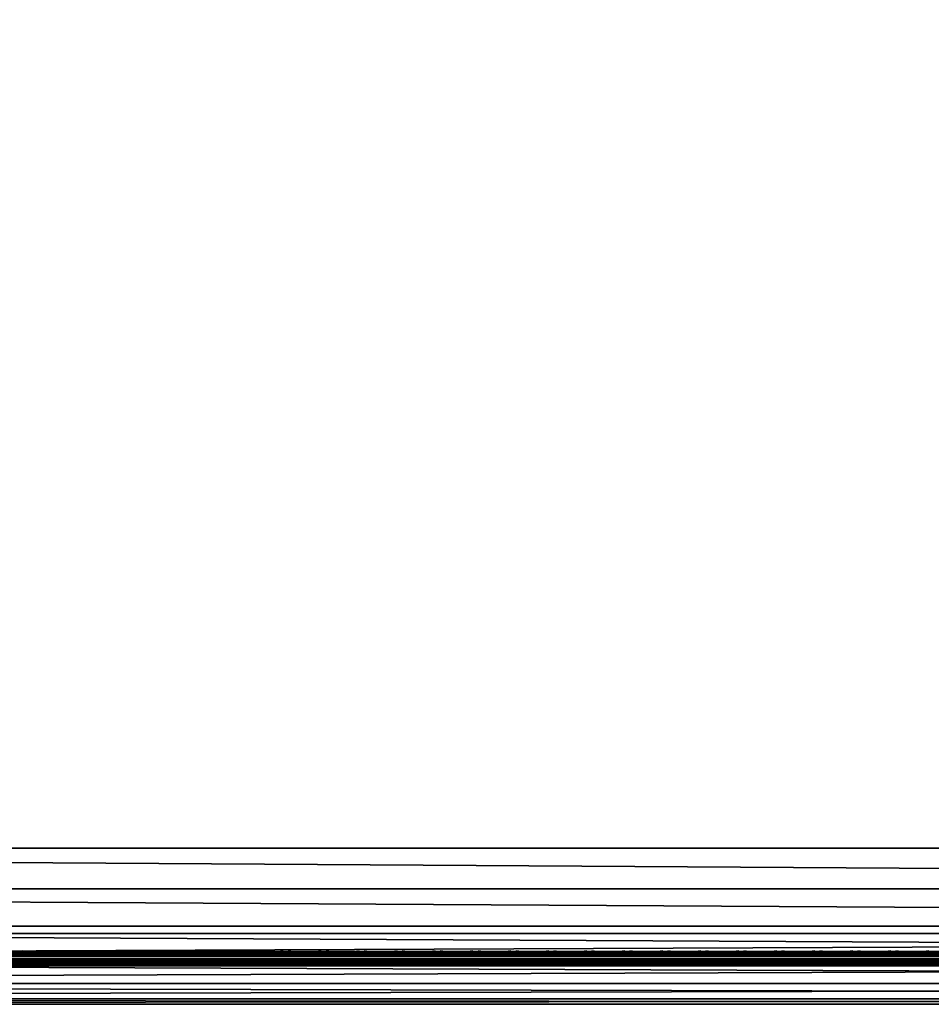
# Model space of a CAD drawing. Header units: inches. Extents: x 0 to 53, y -28.1 to 0.
# Tile 9 of 256: x 19.9 to 26.4, y -28 to -21.1. Entities that reach past the tile are written whole.
import ezdxf

# ---------------------------------------------------------------- set-up
doc = ezdxf.new("R2010")
doc.units = ezdxf.units.IN
doc.header["$LTSCALE"] = 0.03937
doc.header["$MEASUREMENT"] = 0
for name, color, linetype in [('A-FURN-3-ST', 151, 'Continuous'), ('A-FURN-3-ST-SEAM', 250, 'Continuous'), ('A-FURN-3-STITCH', 15, 'Continuous')]:
    doc.layers.add(name, color=color, linetype=linetype)

msp = doc.modelspace()

# ---------------------------------------------------------------- meshes
at = {"layer": 'A-FURN-3-ST'}
mesh = msp.add_polyface(dxfattribs=at)
corners = [(3.75, -5.4592, 18), (49.25, -5.4592, 18), (3.75, -5.1746, 17.9626), (49.25, -5.1746, 17.9626), (3.75, -4.9094, 17.8528), (49.25, -4.9094, 17.8528), (3.75, -4.6816, 17.6781), (49.25, -4.6816, 17.6781), (3.75, -4.5068, 17.4505), (49.25, -4.5068, 17.4505), (3.75, -4.3968, 17.1854), (49.25, -4.3968, 17.1854), (3.75, -4.3592, 16.9008), (49.25, -4.3504, 5.5004), (3.75, -4.3504, 5.5004), (3.75, -4.3883, 5.3089), (49.25, -4.3883, 5.3089), (3.75, -4.4967, 5.1466), (49.25, -4.4967, 5.1466), (3.75, -4.659, 5.0381), (49.25, -4.659, 5.0381), (3.75, -4.8504, 5), (3.75, -27.51, 5), (3.625, -4.8504, 5.0335), (3.625, -27.51, 5.0335), (3.5335, -4.8504, 5.125), (3.5335, -4.5038, 5.3567), (3.625, -4.3839, 5.5004), (3.625, -4.4193, 5.3217), (3.625, -4.5204, 5.1703), (3.625, -4.6718, 5.069), (3.5335, -4.4842, 16.9008), (3.625, -4.3926, 16.9008), (3.625, -4.4292, 17.1767), (3.5335, -5.2069, 17.8418), (3.625, -5.4592, 17.9665), (3.625, -5.1833, 17.9302), (3.5335, -4.77, 17.5897), (3.625, -4.7053, 17.6544), (3.625, -4.5358, 17.4337), (3.5335, -4.615, 17.3879), (3.5335, -4.5175, 17.153), (3.625, -4.9261, 17.8238), (3.625, -26.91, 17.9665), (3.75, -26.91, 18)]
mesh.append_faces([[corners[k] for k in face] for face in [(0, 1, 2), (2, 3, 4), (4, 5, 6), (6, 7, 8), (8, 9, 10), (10, 11, 12), (12, 13, 14), (14, 13, 15), (15, 16, 17), (17, 18, 19), (19, 20, 21), (21, 22, 23), (23, 24, 25), (26, 27, 28), (28, 27, 14), (28, 14, 15), (28, 15, 29), (29, 15, 17), (29, 17, 30), (30, 17, 19), (30, 19, 23), (23, 19, 21), (23, 25, 30), (27, 31, 32), (27, 32, 14), (14, 32, 12), (31, 33, 32), (32, 33, 10), (32, 10, 12), (34, 35, 36), (37, 38, 39, 40), (40, 39, 33, 41), (35, 0, 36), (36, 0, 2), (36, 2, 42), (42, 2, 4), (42, 4, 38), (38, 4, 6), (38, 6, 39), (39, 6, 8), (39, 8, 33), (33, 8, 10), (35, 43, 0), (44, 1, 0)]])
mesh = msp.add_polyface(dxfattribs=at)
corners = [(49.375, -4.8504, 5.0335), (49.375, -27.51, 5.0335), (49.25, -4.8504, 5), (49.25, -4.3504, 5.5004), (49.375, -4.3839, 5.5004), (49.25, -4.3883, 5.3089), (49.375, -4.4193, 5.3217), (49.25, -4.4967, 5.1466), (49.375, -4.5204, 5.1703), (49.25, -4.659, 5.0381), (49.375, -4.6718, 5.069), (49.4665, -4.7068, 5.1536), (49.4665, -4.4754, 5.5003), (49.4665, -4.5038, 5.3567), (49.4665, -4.5851, 5.2349), (49.25, -4.3592, 16.9008), (49.375, -4.3926, 16.9008), (49.25, -5.4592, 18), (49.375, -5.4592, 17.9665), (49.25, -5.1746, 17.9626), (49.375, -5.1833, 17.9302), (49.25, -4.9094, 17.8528), (49.375, -4.9261, 17.8238), (49.25, -4.6816, 17.6781), (49.375, -4.7053, 17.6544), (49.25, -4.5068, 17.4505), (49.375, -4.5358, 17.4337), (49.25, -4.3968, 17.1854), (49.375, -4.4292, 17.1767), (49.4665, -4.5175, 17.153), (49.4665, -5.4592, 17.875), (49.25, -26.91, 18), (49.375, -26.91, 17.9665), (3.75, -5.1746, 17.9626), (3.75, -4.9094, 17.8528), (3.75, -4.6816, 17.6781), (3.75, -4.5068, 17.4505), (3.75, -4.3968, 17.1854), (3.75, -4.3592, 16.9008), (3.75, -4.3883, 5.3089), (3.75, -4.4967, 5.1466), (3.75, -4.659, 5.0381), (3.75, -4.8504, 5), (49.25, -27.51, 5)]
mesh.append_faces([[corners[k] for k in face] for face in [(0, 1, 2), (3, 4, 5), (5, 4, 6), (5, 6, 7), (7, 6, 8), (7, 8, 9), (9, 8, 10), (9, 10, 2), (2, 10, 0), (0, 10, 11), (12, 6, 4), (8, 6, 13, 14), (3, 15, 4), (4, 15, 16), (4, 16, 12), (17, 18, 19), (19, 18, 20), (19, 20, 21), (21, 20, 22), (21, 22, 23), (23, 22, 24), (23, 24, 25), (25, 24, 26), (25, 26, 27), (27, 26, 28), (27, 28, 15), (15, 28, 16), (16, 28, 29), (18, 30, 20), (17, 31, 18), (18, 32, 30), (33, 17, 19), (34, 19, 21), (35, 21, 23), (36, 23, 25), (37, 25, 27), (38, 27, 15), (15, 3, 38), (39, 3, 5), (40, 5, 7), (41, 7, 9), (42, 9, 2), (2, 43, 42)]])
mesh = msp.add_polyface(dxfattribs=at)
corners = [(3.75, -4.8504, 5), (49.25, -27.51, 5), (3.75, -27.51, 5), (3.625, -4.8504, 5.0335), (3.625, -27.51, 5.0335), (3.75, -28.01, 5.5), (3.625, -27.9765, 5.5), (3.75, -27.9719, 5.3087), (3.625, -27.941, 5.3215), (3.75, -27.8636, 5.1464), (3.625, -27.8399, 5.1701), (3.75, -27.7013, 5.0381), (3.625, -27.6885, 5.069), (3.5335, -27.6535, 5.1535), (3.5335, -27.885, 5.5), (3.75, -28.01, 16.9), (3.625, -27.9765, 16.9), (3.75, -26.91, 18), (3.625, -26.91, 17.9665), (3.75, -27.1947, 17.9625), (3.625, -27.186, 17.9302), (3.75, -27.46, 17.8526), (3.625, -27.4433, 17.8236), (3.75, -27.6878, 17.6778), (3.625, -27.6641, 17.6541), (3.75, -27.8626, 17.45), (3.625, -27.8336, 17.4333), (3.75, -27.9725, 17.1847), (3.625, -27.9402, 17.176), (3.5335, -27.8518, 17.1523), (3.5335, -26.91, 17.875), (3.5335, -27.5994, 17.5894), (3.5335, -27.7544, 17.3875), (3.625, -5.4592, 17.9665), (3.75, -5.4592, 18), (49.25, -28.01, 16.9), (49.25, -27.9725, 17.1847), (49.25, -27.8626, 17.45), (49.25, -27.6878, 17.6778), (49.25, -27.46, 17.8526), (49.25, -27.1947, 17.9625), (49.25, -27.7013, 5.0381), (49.25, -27.8636, 5.1464), (49.25, -27.9719, 5.3087)]
mesh.append_faces([[corners[k] for k in face] for face in [(0, 1, 2), (3, 2, 4), (5, 6, 7), (7, 6, 8), (7, 8, 9), (9, 8, 10), (9, 10, 11), (11, 10, 12), (11, 12, 2), (2, 12, 4), (4, 12, 13), (14, 8, 6), (5, 15, 6), (6, 15, 16), (6, 16, 14), (17, 18, 19), (19, 18, 20), (19, 20, 21), (21, 20, 22), (21, 22, 23), (23, 22, 24), (23, 24, 25), (25, 24, 26), (25, 26, 27), (27, 26, 28), (27, 28, 15), (15, 28, 16), (16, 28, 29), (18, 30, 20), (24, 31, 32, 26), (26, 32, 29, 28), (33, 30, 18), (34, 18, 17), (15, 35, 27), (27, 36, 25), (25, 37, 23), (23, 38, 21), (21, 39, 19), (19, 40, 17), (5, 35, 15), (2, 1, 11), (11, 41, 9), (9, 42, 7), (7, 43, 5)]])
mesh = msp.add_polyface(dxfattribs=at)
corners = [(49.375, -4.8504, 5.0335), (49.4665, -27.51, 5.125), (49.375, -27.51, 5.0335), (49.25, -4.8504, 5), (49.25, -27.51, 5), (49.4665, -27.8565, 5.3565), (49.375, -27.9765, 5.5), (49.375, -27.941, 5.3215), (49.25, -28.01, 5.5), (49.25, -27.9719, 5.3087), (49.375, -27.8399, 5.1701), (49.25, -27.8636, 5.1464), (49.375, -27.6885, 5.069), (49.25, -27.7013, 5.0381), (49.4665, -27.6535, 5.1535), (49.4665, -27.7752, 5.2348), (49.4665, -27.885, 16.9), (49.375, -27.9765, 16.9), (49.25, -28.01, 16.9), (49.375, -27.9402, 17.176), (49.25, -27.9725, 17.1847), (49.4665, -27.1624, 17.8418), (49.375, -26.91, 17.9665), (49.375, -27.186, 17.9302), (49.25, -26.91, 18), (49.25, -27.1947, 17.9625), (49.375, -27.4433, 17.8236), (49.25, -27.46, 17.8526), (49.375, -27.6641, 17.6541), (49.25, -27.6878, 17.6778), (49.375, -27.8336, 17.4333), (49.25, -27.8626, 17.45), (49.375, -5.4592, 17.9665), (3.75, -27.9725, 17.1847), (3.75, -27.8626, 17.45), (3.75, -27.6878, 17.6778), (3.75, -27.46, 17.8526), (3.75, -27.1947, 17.9625), (3.75, -26.91, 18), (3.75, -28.01, 5.5), (3.75, -27.7013, 5.0381), (3.75, -27.8636, 5.1464), (3.75, -27.9719, 5.3087), (49.25, -5.4592, 18)]
mesh.append_faces([[corners[k] for k in face] for face in [(0, 1, 2), (3, 2, 4), (5, 6, 7), (7, 6, 8), (7, 8, 9), (7, 9, 10), (10, 9, 11), (10, 11, 12), (12, 11, 13), (12, 13, 2), (2, 13, 4), (2, 1, 12), (12, 14, 15, 10), (6, 16, 17), (6, 17, 8), (8, 17, 18), (16, 19, 17), (17, 19, 20), (17, 20, 18), (21, 22, 23), (22, 24, 23), (23, 24, 25), (23, 25, 26), (26, 25, 27), (26, 27, 28), (28, 27, 29), (28, 29, 30), (30, 29, 31), (30, 31, 19), (19, 31, 20), (32, 24, 22), (33, 18, 20), (34, 20, 31), (35, 31, 29), (36, 29, 27), (37, 27, 25), (38, 25, 24), (8, 18, 39), (40, 4, 13), (41, 13, 11), (42, 11, 9), (39, 9, 8), (24, 43, 38)]])
at = {"layer": 'A-FURN-3-ST-SEAM'}
mesh = msp.add_polyface(dxfattribs=at)
corners = [(38, -27.6385, 17.6706), (39.875, -27.6444, 17.6539), (38, -27.6444, 17.6539), (13.125, -27.6385, 17.6706), (13.125, -27.6444, 17.6539), (11.25, -27.6385, 17.6706), (13.125, -27.671, 17.631), (13.125, -27.6558, 17.6402), (38, -27.6558, 17.6402), (38, -27.671, 17.631), (39.875, -27.6558, 17.6402), (39.875, -27.671, 17.631), (39.875, -27.6884, 17.6276), (38, -27.6884, 17.6276), (13.125, -27.6884, 17.6276), (13.125, -27.7207, 17.6406), (13.125, -27.7057, 17.6311), (38, -27.7057, 17.6311), (38, -27.7207, 17.6406), (39.875, -27.7057, 17.6311), (39.875, -27.7207, 17.6406), (39.875, -27.7376, 17.6713), (38, -27.7376, 17.6713), (13.125, -27.7376, 17.6713), (13.125, -27.7295, 17.7053), (13.125, -27.7367, 17.689), (38, -27.7367, 17.689), (38, -27.7295, 17.7053), (11.25, -27.642, 17.6969), (13.125, -27.642, 17.6969), (38, -27.642, 17.6969), (39.875, -27.6385, 17.6706), (39.875, -27.7367, 17.689), (11.25, -27.7057, 17.6311), (11.25, -27.6884, 17.6276), (11.25, -27.6558, 17.6402), (11.25, -27.6444, 17.6539), (38, -27.6517, 17.7118), (13.125, -27.6517, 17.7118), (11.25, -27.6517, 17.7118), (38, -27.6661, 17.7221), (13.125, -27.6661, 17.7221), (11.25, -27.6661, 17.7221), (38, -27.701, 17.7257), (13.125, -27.701, 17.7257), (11.25, -27.701, 17.7257), (38, -27.7171, 17.7182), (13.125, -27.7171, 17.7182), (11.25, -27.7171, 17.7182), (11.25, -27.7295, 17.7053)]
mesh.append_faces([[corners[k] for k in face] for face in [(0, 1, 2), (0, 2, 3), (3, 2, 4), (3, 4, 5), (3, 28, 29), (3, 29, 0), (0, 29, 30), (0, 30, 31)]])
mesh.append_faces([[corners[k] for k in face] for face in [(6, 7, 8, 9), (9, 8, 10, 11), (11, 12, 13, 9), (9, 13, 14, 6), (15, 16, 17, 18), (18, 17, 19, 20), (20, 21, 22, 18), (18, 22, 23, 15), (24, 25, 26, 27), (21, 32, 26, 22), (22, 26, 25, 23), (12, 19, 17, 13), (13, 17, 16, 14), (14, 16, 33, 34), (2, 8, 7, 4), (4, 7, 35, 36), (37, 30, 29, 38), (38, 29, 28, 39), (40, 37, 38, 41), (41, 38, 39, 42), (43, 40, 41, 44), (44, 41, 42, 45), (46, 43, 44, 47), (47, 44, 45, 48), (27, 46, 47, 24), (24, 47, 48, 49)]], dxfattribs={"vtx0": -1, "vtx2": -1})
at = {"layer": 'A-FURN-3-STITCH'}
mesh = msp.add_polymesh((7, 4), dxfattribs=at)
for k, corner in enumerate([(20.1768, -27.6428, 17.7154), (20.1768, -27.6406, 17.7168), (20.1768, -27.6363, 17.7197), (20.1768, -27.6341, 17.7212), (20.1385, -27.647, 17.722), (20.1385, -27.6474, 17.7272), (20.1385, -27.6431, 17.7302), (20.1385, -27.6384, 17.7279), (20.0997, -27.6496, 17.7262), (20.0997, -27.65, 17.7314), (20.0997, -27.6457, 17.7343), (20.0997, -27.641, 17.7321), (20.0606, -27.6505, 17.7279), (20.0607, -27.6508, 17.733), (20.0607, -27.6465, 17.736), (20.0607, -27.6418, 17.7337), (20.0215, -27.6496, 17.727), (20.0216, -27.65, 17.7321), (20.0216, -27.6457, 17.7351), (20.0216, -27.641, 17.7328), (19.9827, -27.647, 17.7235), (19.9827, -27.6474, 17.7287), (19.9827, -27.6431, 17.7316), (19.9827, -27.6384, 17.7294), (19.9443, -27.6428, 17.7176), (19.9443, -27.6406, 17.7191), (19.9443, -27.6363, 17.722), (19.9443, -27.6341, 17.7234)]):
    mesh.set_mesh_vertex(divmod(k, 4), corner)
mesh = msp.add_polymesh((7, 4), dxfattribs=at)
for k, corner in enumerate([(20.4446, -27.6428, 17.7154), (20.4446, -27.6406, 17.7168), (20.4447, -27.6363, 17.7197), (20.4447, -27.6341, 17.7212), (20.4063, -27.647, 17.722), (20.4064, -27.6474, 17.7272), (20.4064, -27.6431, 17.7302), (20.4064, -27.6384, 17.7279), (20.3675, -27.6496, 17.7262), (20.3676, -27.65, 17.7314), (20.3676, -27.6457, 17.7343), (20.3676, -27.641, 17.7321), (20.3285, -27.6505, 17.7279), (20.3285, -27.6508, 17.733), (20.3285, -27.6465, 17.736), (20.3285, -27.6418, 17.7337), (20.2894, -27.6496, 17.727), (20.2894, -27.65, 17.7321), (20.2895, -27.6457, 17.7351), (20.2894, -27.641, 17.7328), (20.2505, -27.647, 17.7235), (20.2506, -27.6474, 17.7287), (20.2506, -27.6431, 17.7316), (20.2506, -27.6384, 17.7294), (20.2121, -27.6428, 17.7176), (20.2121, -27.6406, 17.7191), (20.2122, -27.6363, 17.722), (20.2122, -27.6341, 17.7234)]):
    mesh.set_mesh_vertex(divmod(k, 4), corner)
mesh = msp.add_polymesh((7, 4), dxfattribs=at)
for k, corner in enumerate([(20.7125, -27.6428, 17.7154), (20.7125, -27.6406, 17.7168), (20.7125, -27.6363, 17.7197), (20.7125, -27.6341, 17.7212), (20.6742, -27.647, 17.722), (20.6742, -27.6474, 17.7272), (20.6743, -27.6431, 17.7302), (20.6742, -27.6384, 17.7279), (20.6354, -27.6496, 17.7262), (20.6354, -27.65, 17.7314), (20.6355, -27.6457, 17.7343), (20.6354, -27.641, 17.7321), (20.5963, -27.6505, 17.7279), (20.5964, -27.6508, 17.733), (20.5964, -27.6465, 17.736), (20.5964, -27.6418, 17.7337), (20.5572, -27.6496, 17.727), (20.5573, -27.65, 17.7321), (20.5573, -27.6457, 17.7351), (20.5573, -27.641, 17.7328), (20.5184, -27.647, 17.7235), (20.5184, -27.6474, 17.7287), (20.5185, -27.6431, 17.7316), (20.5184, -27.6384, 17.7294), (20.48, -27.6428, 17.7176), (20.48, -27.6406, 17.7191), (20.48, -27.6363, 17.722), (20.48, -27.6341, 17.7234)]):
    mesh.set_mesh_vertex(divmod(k, 4), corner)
mesh = msp.add_polymesh((7, 4), dxfattribs=at)
for k, corner in enumerate([(20.9803, -27.6428, 17.7154), (20.9803, -27.6406, 17.7168), (20.9804, -27.6363, 17.7197), (20.9804, -27.6341, 17.7212), (20.942, -27.647, 17.722), (20.9421, -27.6474, 17.7272), (20.9421, -27.6431, 17.7302), (20.9421, -27.6384, 17.7279), (20.9032, -27.6496, 17.7262), (20.9033, -27.65, 17.7314), (20.9033, -27.6457, 17.7343), (20.9033, -27.641, 17.7321), (20.8642, -27.6505, 17.7279), (20.8642, -27.6508, 17.733), (20.8643, -27.6465, 17.736), (20.8642, -27.6418, 17.7337), (20.8251, -27.6496, 17.727), (20.8252, -27.65, 17.7321), (20.8252, -27.6457, 17.7351), (20.8252, -27.641, 17.7328), (20.7862, -27.647, 17.7235), (20.7863, -27.6474, 17.7287), (20.7863, -27.6431, 17.7316), (20.7863, -27.6384, 17.7294), (20.7478, -27.6428, 17.7176), (20.7478, -27.6406, 17.7191), (20.7479, -27.6363, 17.722), (20.7479, -27.6341, 17.7234)]):
    mesh.set_mesh_vertex(divmod(k, 4), corner)
mesh = msp.add_polymesh((7, 4), dxfattribs=at)
for k, corner in enumerate([(21.2482, -27.6428, 17.7154), (21.2482, -27.6406, 17.7168), (21.2482, -27.6363, 17.7197), (21.2482, -27.6341, 17.7212), (21.2099, -27.647, 17.722), (21.2099, -27.6474, 17.7272), (21.21, -27.6431, 17.7302), (21.2099, -27.6384, 17.7279), (21.1711, -27.6496, 17.7262), (21.1712, -27.65, 17.7314), (21.1712, -27.6457, 17.7343), (21.1712, -27.641, 17.7321), (21.132, -27.6505, 17.7279), (21.1321, -27.6508, 17.733), (21.1321, -27.6465, 17.736), (21.1321, -27.6418, 17.7337), (21.093, -27.6496, 17.727), (21.093, -27.65, 17.7321), (21.093, -27.6457, 17.7351), (21.093, -27.641, 17.7328), (21.0541, -27.647, 17.7235), (21.0541, -27.6474, 17.7287), (21.0542, -27.6431, 17.7316), (21.0542, -27.6384, 17.7294), (21.0157, -27.6428, 17.7176), (21.0157, -27.6406, 17.7191), (21.0157, -27.6363, 17.722), (21.0157, -27.6341, 17.7234)]):
    mesh.set_mesh_vertex(divmod(k, 4), corner)
mesh = msp.add_polymesh((7, 4), dxfattribs=at)
for k, corner in enumerate([(21.516, -27.6428, 17.7154), (21.5161, -27.6406, 17.7168), (21.5161, -27.6363, 17.7197), (21.5161, -27.6341, 17.7212), (21.4778, -27.647, 17.722), (21.4778, -27.6474, 17.7272), (21.4778, -27.6431, 17.7302), (21.4778, -27.6384, 17.7279), (21.439, -27.6496, 17.7262), (21.439, -27.65, 17.7314), (21.439, -27.6457, 17.7343), (21.439, -27.641, 17.7321), (21.3999, -27.6505, 17.7279), (21.3999, -27.6508, 17.733), (21.4, -27.6465, 17.736), (21.4, -27.6418, 17.7337), (21.3608, -27.6496, 17.727), (21.3609, -27.65, 17.7321), (21.3609, -27.6457, 17.7351), (21.3609, -27.641, 17.7328), (21.322, -27.647, 17.7235), (21.322, -27.6474, 17.7287), (21.322, -27.6431, 17.7316), (21.322, -27.6384, 17.7294), (21.2835, -27.6428, 17.7176), (21.2836, -27.6406, 17.7191), (21.2836, -27.6363, 17.722), (21.2836, -27.6341, 17.7234)]):
    mesh.set_mesh_vertex(divmod(k, 4), corner)
mesh = msp.add_polymesh((7, 4), dxfattribs=at)
for k, corner in enumerate([(21.7839, -27.6428, 17.7154), (21.7839, -27.6406, 17.7168), (21.7839, -27.6363, 17.7197), (21.784, -27.6341, 17.7212), (21.7456, -27.647, 17.722), (21.7457, -27.6474, 17.7272), (21.7457, -27.6431, 17.7302), (21.7457, -27.6384, 17.7279), (21.7068, -27.6496, 17.7262), (21.7069, -27.65, 17.7314), (21.7069, -27.6457, 17.7343), (21.7069, -27.641, 17.7321), (21.6678, -27.6505, 17.7279), (21.6678, -27.6508, 17.733), (21.6678, -27.6465, 17.736), (21.6678, -27.6418, 17.7337), (21.6287, -27.6496, 17.727), (21.6287, -27.65, 17.7321), (21.6288, -27.6457, 17.7351), (21.6287, -27.641, 17.7328), (21.5898, -27.647, 17.7235), (21.5899, -27.6474, 17.7287), (21.5899, -27.6431, 17.7316), (21.5899, -27.6384, 17.7294), (21.5514, -27.6428, 17.7176), (21.5514, -27.6406, 17.7191), (21.5514, -27.6363, 17.722), (21.5515, -27.6341, 17.7234)]):
    mesh.set_mesh_vertex(divmod(k, 4), corner)
mesh = msp.add_polymesh((7, 4), dxfattribs=at)
for k, corner in enumerate([(22.0518, -27.6428, 17.7154), (22.0518, -27.6406, 17.7168), (22.0518, -27.6363, 17.7197), (22.0518, -27.6341, 17.7212), (22.0135, -27.647, 17.722), (22.0135, -27.6474, 17.7272), (22.0135, -27.6431, 17.7302), (22.0135, -27.6384, 17.7279), (21.9747, -27.6496, 17.7262), (21.9747, -27.65, 17.7314), (21.9747, -27.6457, 17.7343), (21.9747, -27.641, 17.7321), (21.9356, -27.6505, 17.7279), (21.9357, -27.6508, 17.733), (21.9357, -27.6465, 17.736), (21.9357, -27.6418, 17.7337), (21.8965, -27.6496, 17.727), (21.8966, -27.65, 17.7321), (21.8966, -27.6457, 17.7351), (21.8966, -27.641, 17.7328), (21.8577, -27.647, 17.7235), (21.8577, -27.6474, 17.7287), (21.8577, -27.6431, 17.7316), (21.8577, -27.6384, 17.7294), (21.8193, -27.6428, 17.7176), (21.8193, -27.6406, 17.7191), (21.8193, -27.6363, 17.722), (21.8193, -27.6341, 17.7234)]):
    mesh.set_mesh_vertex(divmod(k, 4), corner)
mesh = msp.add_polymesh((7, 4), dxfattribs=at)
for k, corner in enumerate([(22.3196, -27.6428, 17.7154), (22.3196, -27.6406, 17.7168), (22.3197, -27.6363, 17.7197), (22.3197, -27.6341, 17.7212), (22.2813, -27.647, 17.722), (22.2814, -27.6474, 17.7272), (22.2814, -27.6431, 17.7302), (22.2814, -27.6384, 17.7279), (22.2425, -27.6496, 17.7262), (22.2426, -27.65, 17.7314), (22.2426, -27.6457, 17.7343), (22.2426, -27.641, 17.7321), (22.2035, -27.6505, 17.7279), (22.2035, -27.6508, 17.733), (22.2035, -27.6465, 17.736), (22.2035, -27.6418, 17.7337), (22.1644, -27.6496, 17.727), (22.1644, -27.65, 17.7321), (22.1645, -27.6457, 17.7351), (22.1644, -27.641, 17.7328), (22.1255, -27.647, 17.7235), (22.1256, -27.6474, 17.7287), (22.1256, -27.6431, 17.7316), (22.1256, -27.6384, 17.7294), (22.0871, -27.6428, 17.7176), (22.0871, -27.6406, 17.7191), (22.0872, -27.6363, 17.722), (22.0872, -27.6341, 17.7234)]):
    mesh.set_mesh_vertex(divmod(k, 4), corner)
mesh = msp.add_polymesh((7, 4), dxfattribs=at)
for k, corner in enumerate([(22.5875, -27.6428, 17.7154), (22.5875, -27.6406, 17.7168), (22.5875, -27.6363, 17.7197), (22.5875, -27.6341, 17.7212), (22.5492, -27.647, 17.722), (22.5492, -27.6474, 17.7272), (22.5493, -27.6431, 17.7302), (22.5492, -27.6384, 17.7279), (22.5104, -27.6496, 17.7262), (22.5104, -27.65, 17.7314), (22.5105, -27.6457, 17.7343), (22.5104, -27.641, 17.7321), (22.4713, -27.6505, 17.7279), (22.4714, -27.6508, 17.733), (22.4714, -27.6465, 17.736), (22.4714, -27.6418, 17.7337), (22.4322, -27.6496, 17.727), (22.4323, -27.65, 17.7321), (22.4323, -27.6457, 17.7351), (22.4323, -27.641, 17.7328), (22.3934, -27.647, 17.7235), (22.3934, -27.6474, 17.7287), (22.3935, -27.6431, 17.7316), (22.3934, -27.6384, 17.7294), (22.355, -27.6428, 17.7176), (22.355, -27.6406, 17.7191), (22.355, -27.6363, 17.722), (22.355, -27.6341, 17.7234)]):
    mesh.set_mesh_vertex(divmod(k, 4), corner)
mesh = msp.add_polymesh((7, 4), dxfattribs=at)
for k, corner in enumerate([(22.8553, -27.6428, 17.7154), (22.8553, -27.6406, 17.7168), (22.8554, -27.6363, 17.7197), (22.8554, -27.6341, 17.7212), (22.817, -27.647, 17.722), (22.8171, -27.6474, 17.7272), (22.8171, -27.6431, 17.7302), (22.8171, -27.6384, 17.7279), (22.7782, -27.6496, 17.7262), (22.7783, -27.65, 17.7314), (22.7783, -27.6457, 17.7343), (22.7783, -27.641, 17.7321), (22.7392, -27.6505, 17.7279), (22.7392, -27.6508, 17.733), (22.7393, -27.6465, 17.736), (22.7392, -27.6418, 17.7337), (22.7001, -27.6496, 17.727), (22.7002, -27.65, 17.7321), (22.7002, -27.6457, 17.7351), (22.7002, -27.641, 17.7328), (22.6612, -27.647, 17.7235), (22.6613, -27.6474, 17.7287), (22.6613, -27.6431, 17.7316), (22.6613, -27.6384, 17.7294), (22.6228, -27.6428, 17.7176), (22.6228, -27.6406, 17.7191), (22.6229, -27.6363, 17.722), (22.6229, -27.6341, 17.7234)]):
    mesh.set_mesh_vertex(divmod(k, 4), corner)
mesh = msp.add_polymesh((7, 4), dxfattribs=at)
for k, corner in enumerate([(23.1232, -27.6428, 17.7154), (23.1232, -27.6406, 17.7168), (23.1232, -27.6363, 17.7197), (23.1232, -27.6341, 17.7212), (23.0849, -27.647, 17.722), (23.0849, -27.6474, 17.7272), (23.085, -27.6431, 17.7302), (23.0849, -27.6384, 17.7279), (23.0461, -27.6496, 17.7262), (23.0462, -27.65, 17.7314), (23.0462, -27.6457, 17.7343), (23.0462, -27.641, 17.7321), (23.007, -27.6505, 17.7279), (23.0071, -27.6508, 17.733), (23.0071, -27.6465, 17.736), (23.0071, -27.6418, 17.7337), (22.968, -27.6496, 17.727), (22.968, -27.65, 17.7321), (22.968, -27.6457, 17.7351), (22.968, -27.641, 17.7328), (22.9291, -27.647, 17.7235), (22.9291, -27.6474, 17.7287), (22.9292, -27.6431, 17.7316), (22.9292, -27.6384, 17.7294), (22.8907, -27.6428, 17.7176), (22.8907, -27.6406, 17.7191), (22.8907, -27.6363, 17.722), (22.8907, -27.6341, 17.7234)]):
    mesh.set_mesh_vertex(divmod(k, 4), corner)
mesh = msp.add_polymesh((7, 4), dxfattribs=at)
for k, corner in enumerate([(23.391, -27.6428, 17.7154), (23.3911, -27.6406, 17.7168), (23.3911, -27.6363, 17.7197), (23.3911, -27.6341, 17.7212), (23.3528, -27.647, 17.722), (23.3528, -27.6474, 17.7272), (23.3528, -27.6431, 17.7302), (23.3528, -27.6384, 17.7279), (23.314, -27.6496, 17.7262), (23.314, -27.65, 17.7314), (23.314, -27.6457, 17.7343), (23.314, -27.641, 17.7321), (23.2749, -27.6505, 17.7279), (23.2749, -27.6508, 17.733), (23.275, -27.6465, 17.736), (23.275, -27.6418, 17.7337), (23.2358, -27.6496, 17.727), (23.2359, -27.65, 17.7321), (23.2359, -27.6457, 17.7351), (23.2359, -27.641, 17.7328), (23.197, -27.647, 17.7235), (23.197, -27.6474, 17.7287), (23.197, -27.6431, 17.7316), (23.197, -27.6384, 17.7294), (23.1585, -27.6428, 17.7176), (23.1586, -27.6406, 17.7191), (23.1586, -27.6363, 17.722), (23.1586, -27.6341, 17.7234)]):
    mesh.set_mesh_vertex(divmod(k, 4), corner)
mesh = msp.add_polymesh((7, 4), dxfattribs=at)
for k, corner in enumerate([(23.6589, -27.6428, 17.7154), (23.6589, -27.6406, 17.7168), (23.6589, -27.6363, 17.7197), (23.659, -27.6341, 17.7212), (23.6206, -27.647, 17.722), (23.6207, -27.6474, 17.7272), (23.6207, -27.6431, 17.7302), (23.6207, -27.6384, 17.7279), (23.5818, -27.6496, 17.7262), (23.5819, -27.65, 17.7314), (23.5819, -27.6457, 17.7343), (23.5819, -27.641, 17.7321), (23.5428, -27.6505, 17.7279), (23.5428, -27.6508, 17.733), (23.5428, -27.6465, 17.736), (23.5428, -27.6418, 17.7337), (23.5037, -27.6496, 17.727), (23.5037, -27.65, 17.7321), (23.5038, -27.6457, 17.7351), (23.5037, -27.641, 17.7328), (23.4648, -27.647, 17.7235), (23.4649, -27.6474, 17.7287), (23.4649, -27.6431, 17.7316), (23.4649, -27.6384, 17.7294), (23.4264, -27.6428, 17.7176), (23.4264, -27.6406, 17.7191), (23.4264, -27.6363, 17.722), (23.4265, -27.6341, 17.7234)]):
    mesh.set_mesh_vertex(divmod(k, 4), corner)
mesh = msp.add_polymesh((7, 4), dxfattribs=at)
for k, corner in enumerate([(23.9268, -27.6428, 17.7154), (23.9268, -27.6406, 17.7168), (23.9268, -27.6363, 17.7197), (23.9268, -27.6341, 17.7212), (23.8885, -27.647, 17.722), (23.8885, -27.6474, 17.7272), (23.8885, -27.6431, 17.7302), (23.8885, -27.6384, 17.7279), (23.8497, -27.6496, 17.7262), (23.8497, -27.65, 17.7314), (23.8497, -27.6457, 17.7343), (23.8497, -27.641, 17.7321), (23.8106, -27.6505, 17.7279), (23.8107, -27.6508, 17.733), (23.8107, -27.6465, 17.736), (23.8107, -27.6418, 17.7337), (23.7715, -27.6496, 17.727), (23.7716, -27.65, 17.7321), (23.7716, -27.6457, 17.7351), (23.7716, -27.641, 17.7328), (23.7327, -27.647, 17.7235), (23.7327, -27.6474, 17.7287), (23.7327, -27.6431, 17.7316), (23.7327, -27.6384, 17.7294), (23.6943, -27.6428, 17.7176), (23.6943, -27.6406, 17.7191), (23.6943, -27.6363, 17.722), (23.6943, -27.6341, 17.7234)]):
    mesh.set_mesh_vertex(divmod(k, 4), corner)
mesh = msp.add_polymesh((7, 4), dxfattribs=at)
for k, corner in enumerate([(24.1946, -27.6428, 17.7154), (24.1946, -27.6406, 17.7168), (24.1947, -27.6363, 17.7197), (24.1947, -27.6341, 17.7212), (24.1563, -27.647, 17.722), (24.1564, -27.6474, 17.7272), (24.1564, -27.6431, 17.7302), (24.1564, -27.6384, 17.7279), (24.1175, -27.6496, 17.7262), (24.1176, -27.65, 17.7314), (24.1176, -27.6457, 17.7343), (24.1176, -27.641, 17.7321), (24.0785, -27.6505, 17.7279), (24.0785, -27.6508, 17.733), (24.0785, -27.6465, 17.736), (24.0785, -27.6418, 17.7337), (24.0394, -27.6496, 17.727), (24.0394, -27.65, 17.7321), (24.0395, -27.6457, 17.7351), (24.0394, -27.641, 17.7328), (24.0005, -27.647, 17.7235), (24.0006, -27.6474, 17.7287), (24.0006, -27.6431, 17.7316), (24.0006, -27.6384, 17.7294), (23.9621, -27.6428, 17.7176), (23.9621, -27.6406, 17.7191), (23.9622, -27.6363, 17.722), (23.9622, -27.6341, 17.7234)]):
    mesh.set_mesh_vertex(divmod(k, 4), corner)
mesh = msp.add_polymesh((7, 4), dxfattribs=at)
for k, corner in enumerate([(24.4625, -27.6428, 17.7154), (24.4625, -27.6406, 17.7168), (24.4625, -27.6363, 17.7197), (24.4625, -27.6341, 17.7212), (24.4242, -27.647, 17.722), (24.4242, -27.6474, 17.7272), (24.4243, -27.6431, 17.7302), (24.4242, -27.6384, 17.7279), (24.3854, -27.6496, 17.7262), (24.3854, -27.65, 17.7314), (24.3855, -27.6457, 17.7343), (24.3854, -27.641, 17.7321), (24.3463, -27.6505, 17.7279), (24.3464, -27.6508, 17.733), (24.3464, -27.6465, 17.736), (24.3464, -27.6418, 17.7337), (24.3072, -27.6496, 17.727), (24.3073, -27.65, 17.7321), (24.3073, -27.6457, 17.7351), (24.3073, -27.641, 17.7328), (24.2684, -27.647, 17.7235), (24.2684, -27.6474, 17.7287), (24.2685, -27.6431, 17.7316), (24.2684, -27.6384, 17.7294), (24.23, -27.6428, 17.7176), (24.23, -27.6406, 17.7191), (24.23, -27.6363, 17.722), (24.23, -27.6341, 17.7234)]):
    mesh.set_mesh_vertex(divmod(k, 4), corner)
mesh = msp.add_polymesh((7, 4), dxfattribs=at)
for k, corner in enumerate([(24.7303, -27.6428, 17.7154), (24.7303, -27.6406, 17.7168), (24.7304, -27.6363, 17.7197), (24.7304, -27.6341, 17.7212), (24.692, -27.647, 17.722), (24.6921, -27.6474, 17.7272), (24.6921, -27.6431, 17.7302), (24.6921, -27.6384, 17.7279), (24.6532, -27.6496, 17.7262), (24.6533, -27.65, 17.7314), (24.6533, -27.6457, 17.7343), (24.6533, -27.641, 17.7321), (24.6142, -27.6505, 17.7279), (24.6142, -27.6508, 17.733), (24.6143, -27.6465, 17.736), (24.6142, -27.6418, 17.7337), (24.5751, -27.6496, 17.727), (24.5752, -27.65, 17.7321), (24.5752, -27.6457, 17.7351), (24.5752, -27.641, 17.7328), (24.5362, -27.647, 17.7235), (24.5363, -27.6474, 17.7287), (24.5363, -27.6431, 17.7316), (24.5363, -27.6384, 17.7294), (24.4978, -27.6428, 17.7176), (24.4978, -27.6406, 17.7191), (24.4979, -27.6363, 17.722), (24.4979, -27.6341, 17.7234)]):
    mesh.set_mesh_vertex(divmod(k, 4), corner)
mesh = msp.add_polymesh((7, 4), dxfattribs=at)
for k, corner in enumerate([(24.9982, -27.6428, 17.7154), (24.9982, -27.6406, 17.7168), (24.9982, -27.6363, 17.7197), (24.9982, -27.6341, 17.7212), (24.9599, -27.647, 17.722), (24.9599, -27.6474, 17.7272), (24.96, -27.6431, 17.7302), (24.9599, -27.6384, 17.7279), (24.9211, -27.6496, 17.7262), (24.9212, -27.65, 17.7314), (24.9212, -27.6457, 17.7343), (24.9212, -27.641, 17.7321), (24.882, -27.6505, 17.7279), (24.8821, -27.6508, 17.733), (24.8821, -27.6465, 17.736), (24.8821, -27.6418, 17.7337), (24.843, -27.6496, 17.727), (24.843, -27.65, 17.7321), (24.843, -27.6457, 17.7351), (24.843, -27.641, 17.7328), (24.8041, -27.647, 17.7235), (24.8041, -27.6474, 17.7287), (24.8042, -27.6431, 17.7316), (24.8042, -27.6384, 17.7294), (24.7657, -27.6428, 17.7176), (24.7657, -27.6406, 17.7191), (24.7657, -27.6363, 17.722), (24.7657, -27.6341, 17.7234)]):
    mesh.set_mesh_vertex(divmod(k, 4), corner)
mesh = msp.add_polymesh((7, 4), dxfattribs=at)
for k, corner in enumerate([(25.266, -27.6428, 17.7154), (25.2661, -27.6406, 17.7168), (25.2661, -27.6363, 17.7197), (25.2661, -27.6341, 17.7212), (25.2278, -27.647, 17.722), (25.2278, -27.6474, 17.7272), (25.2278, -27.6431, 17.7302), (25.2278, -27.6384, 17.7279), (25.189, -27.6496, 17.7262), (25.189, -27.65, 17.7314), (25.189, -27.6457, 17.7343), (25.189, -27.641, 17.7321), (25.1499, -27.6505, 17.7279), (25.1499, -27.6508, 17.733), (25.15, -27.6465, 17.736), (25.15, -27.6418, 17.7337), (25.1108, -27.6496, 17.727), (25.1109, -27.65, 17.7321), (25.1109, -27.6457, 17.7351), (25.1109, -27.641, 17.7328), (25.072, -27.647, 17.7235), (25.072, -27.6474, 17.7287), (25.072, -27.6431, 17.7316), (25.072, -27.6384, 17.7294), (25.0335, -27.6428, 17.7176), (25.0336, -27.6406, 17.7191), (25.0336, -27.6363, 17.722), (25.0336, -27.6341, 17.7234)]):
    mesh.set_mesh_vertex(divmod(k, 4), corner)
mesh = msp.add_polymesh((7, 4), dxfattribs=at)
for k, corner in enumerate([(25.5339, -27.6428, 17.7154), (25.5339, -27.6406, 17.7168), (25.5339, -27.6363, 17.7197), (25.534, -27.6341, 17.7212), (25.4956, -27.647, 17.722), (25.4957, -27.6474, 17.7272), (25.4957, -27.6431, 17.7302), (25.4957, -27.6384, 17.7279), (25.4568, -27.6496, 17.7262), (25.4569, -27.65, 17.7314), (25.4569, -27.6457, 17.7343), (25.4569, -27.641, 17.7321), (25.4178, -27.6505, 17.7279), (25.4178, -27.6508, 17.733), (25.4178, -27.6465, 17.736), (25.4178, -27.6418, 17.7337), (25.3787, -27.6496, 17.727), (25.3787, -27.65, 17.7321), (25.3788, -27.6457, 17.7351), (25.3787, -27.641, 17.7328), (25.3398, -27.647, 17.7235), (25.3399, -27.6474, 17.7287), (25.3399, -27.6431, 17.7316), (25.3399, -27.6384, 17.7294), (25.3014, -27.6428, 17.7176), (25.3014, -27.6406, 17.7191), (25.3014, -27.6363, 17.722), (25.3015, -27.6341, 17.7234)]):
    mesh.set_mesh_vertex(divmod(k, 4), corner)
mesh = msp.add_polymesh((7, 4), dxfattribs=at)
for k, corner in enumerate([(25.8018, -27.6428, 17.7154), (25.8018, -27.6406, 17.7168), (25.8018, -27.6363, 17.7197), (25.8018, -27.6341, 17.7212), (25.7635, -27.647, 17.722), (25.7635, -27.6474, 17.7272), (25.7635, -27.6431, 17.7302), (25.7635, -27.6384, 17.7279), (25.7247, -27.6496, 17.7262), (25.7247, -27.65, 17.7314), (25.7247, -27.6457, 17.7343), (25.7247, -27.641, 17.7321), (25.6856, -27.6505, 17.7279), (25.6857, -27.6508, 17.733), (25.6857, -27.6465, 17.736), (25.6857, -27.6418, 17.7337), (25.6465, -27.6496, 17.727), (25.6466, -27.65, 17.7321), (25.6466, -27.6457, 17.7351), (25.6466, -27.641, 17.7328), (25.6077, -27.647, 17.7235), (25.6077, -27.6474, 17.7287), (25.6077, -27.6431, 17.7316), (25.6077, -27.6384, 17.7294), (25.5693, -27.6428, 17.7176), (25.5693, -27.6406, 17.7191), (25.5693, -27.6363, 17.722), (25.5693, -27.6341, 17.7234)]):
    mesh.set_mesh_vertex(divmod(k, 4), corner)
mesh = msp.add_polymesh((7, 4), dxfattribs=at)
for k, corner in enumerate([(26.0696, -27.6428, 17.7154), (26.0696, -27.6406, 17.7168), (26.0697, -27.6363, 17.7197), (26.0697, -27.6341, 17.7212), (26.0313, -27.647, 17.722), (26.0314, -27.6474, 17.7272), (26.0314, -27.6431, 17.7302), (26.0314, -27.6384, 17.7279), (25.9925, -27.6496, 17.7262), (25.9926, -27.65, 17.7314), (25.9926, -27.6457, 17.7343), (25.9926, -27.641, 17.7321), (25.9535, -27.6505, 17.7279), (25.9535, -27.6508, 17.733), (25.9535, -27.6465, 17.736), (25.9535, -27.6418, 17.7337), (25.9144, -27.6496, 17.727), (25.9144, -27.65, 17.7321), (25.9145, -27.6457, 17.7351), (25.9144, -27.641, 17.7328), (25.8755, -27.647, 17.7235), (25.8756, -27.6474, 17.7287), (25.8756, -27.6431, 17.7316), (25.8756, -27.6384, 17.7294), (25.8371, -27.6428, 17.7176), (25.8371, -27.6406, 17.7191), (25.8372, -27.6363, 17.722), (25.8372, -27.6341, 17.7234)]):
    mesh.set_mesh_vertex(divmod(k, 4), corner)
mesh = msp.add_polymesh((7, 4), dxfattribs=at)
for k, corner in enumerate([(26.3375, -27.6428, 17.7154), (26.3375, -27.6406, 17.7168), (26.3375, -27.6363, 17.7197), (26.3375, -27.6341, 17.7212), (26.2992, -27.647, 17.722), (26.2992, -27.6474, 17.7272), (26.2993, -27.6431, 17.7302), (26.2992, -27.6384, 17.7279), (26.2604, -27.6496, 17.7262), (26.2604, -27.65, 17.7314), (26.2605, -27.6457, 17.7343), (26.2604, -27.641, 17.7321), (26.2213, -27.6505, 17.7279), (26.2214, -27.6508, 17.733), (26.2214, -27.6465, 17.736), (26.2214, -27.6418, 17.7337), (26.1822, -27.6496, 17.727), (26.1823, -27.65, 17.7321), (26.1823, -27.6457, 17.7351), (26.1823, -27.641, 17.7328), (26.1434, -27.647, 17.7235), (26.1434, -27.6474, 17.7287), (26.1435, -27.6431, 17.7316), (26.1434, -27.6384, 17.7294), (26.105, -27.6428, 17.7176), (26.105, -27.6406, 17.7191), (26.105, -27.6363, 17.722), (26.105, -27.6341, 17.7234)]):
    mesh.set_mesh_vertex(divmod(k, 4), corner)

doc.saveas('drawing.dxf')
